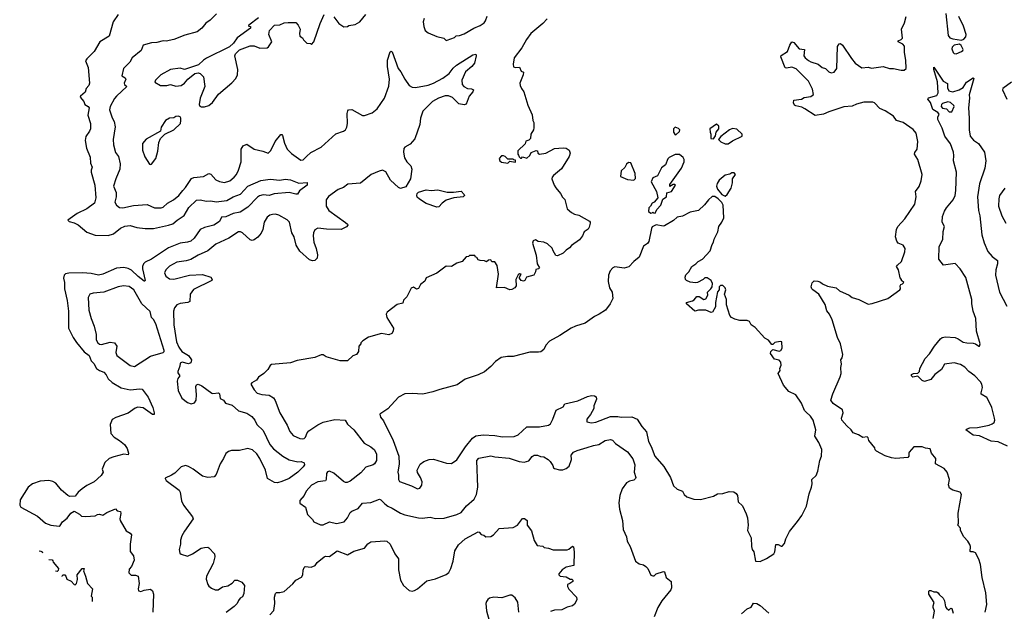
# Model space of a CAD drawing. Extents: x 1966327 to 2147849, y 395140 to 552178.
# Tile 82 of 256: x 1972342 to 1981629, y 474502 to 480086. Entities that reach past the tile are written whole.
import ezdxf

# ---------------------------------------------------------------- set-up
doc = ezdxf.new("R2010")
doc.units = 0

msp = doc.modelspace()

# ---------------------------------------------------------------- linework, layer by layer
at = {"layer": '0CON20XD'}
for points in [[(1973270.5, 480135), (1973224.4, 480065), (1973185, 479930), (1973098, 479875), (1973044, 479785), (1972974.4, 479715), (1972963.9, 479696.1), (1972987.7, 479635), (1972998.9, 479485), (1972993.1, 479465), (1972967.8, 479435), (1972958.1, 479401.9), (1972914, 479365), (1972912, 479355), (1972946.7, 479315), (1972956.2, 479285), (1972987.8, 479267.8), (1972996.9, 479255), (1972984, 479185), (1973009.4, 479105), (1973008.6, 479055), (1973001.9, 479035), (1972965, 478983.3), (1972958.1, 478945), (1972971.7, 478871.7), (1973007.8, 478787.8), (1973011.3, 478731.3), (1973025.6, 478695), (1973015.6, 478665), (1973017.1, 478645), (1973050.6, 478525), (1973058.5, 478405), (1973046.9, 478355), (1972975, 478300), (1972884.1, 478255.9), (1972797.5, 478195), (1972810, 478180), (1972855, 478168.1), (1972895, 478149.4), (1972975, 478080), (1973055, 478052.9), (1973175, 478047.3), (1973227.5, 478065), (1973292.6, 478117.4), (1973335, 478137.3), (1973385, 478143.3), (1973445.6, 478125.6), (1973525, 478115.5), (1973604.5, 478115.5), (1973744.6, 478145.4), (1973785, 478160), (1973828, 478192), (1973891.7, 478238.3), (1973936.6, 478313.4), (1974009.1, 478380.9), (1974045, 478385.6), (1974105, 478372.5), (1974145, 478374.5), (1974195, 478365.6), (1974295, 478379.6), (1974355, 478414.6), (1974425, 478439.6), (1974495, 478513.6), (1974615, 478566.9), (1974705, 478580), (1974795, 478571.5), (1974845, 478582), (1974896.7, 478575), (1974975, 478542), (1975055, 478550), (1975052.5, 478525), (1974980.7, 478469.3), (1974961.7, 478438.3), (1974945, 478437.5), (1974885, 478456), (1974742, 478442), (1974695, 478426.7), (1974637.9, 478432.1), (1974605, 478424.2), (1974585, 478410.8), (1974495, 478317.5), (1974422.4, 478267.6), (1974355, 478256.4), (1974285, 478224.5), (1974245, 478222.9), (1974225, 478180), (1974173.8, 478145), (1974085.5, 478124.5), (1974045.5, 478104.5), (1973986.9, 478025), (1973955, 477996.4), (1973925, 477985.4), (1973855, 477977.3), (1973745, 477931.6), (1973585, 477825.6), (1973525, 477796.9), (1973509.4, 477780.6), (1973499.5, 477755), (1973499.5, 477735), (1973526, 477625), (1973522.5, 477617.5), (1973515, 477616.7), (1973460.6, 477660.6), (1973395, 477721.2), (1973365, 477737.7), (1973323.3, 477746.7), (1973255, 477739.6), (1973125, 477683.8), (1973085.3, 477674.7), (1973015, 477690.8), (1972935, 477695.4), (1972805, 477694.4), (1972775, 477687.5), (1972762.5, 477675), (1972754.3, 477645), (1972765.5, 477605), (1972764.5, 477545), (1972789.5, 477435), (1972803.5, 477335), (1972801.5, 477175), (1972845.3, 477085.3), (1972878.1, 477038.1), (1972949.4, 476949.4), (1972998.1, 476915), (1973015.5, 476865.5), (1973039.8, 476839.8), (1973066.7, 476795), (1973095, 476775.5), (1973135, 476760), (1973158, 476735), (1973176.3, 476696.3), (1973215, 476660.6), (1973300.2, 476610.2), (1973385, 476591.5), (1973475, 476602.9), (1973497.8, 476597.8), (1973552.7, 476522.7), (1973598.2, 476425), (1973611.2, 476375), (1973610, 476360), (1973595, 476360), (1973505, 476422.7), (1973455, 476429.1), (1973429.8, 476420.2), (1973365, 476373.3), (1973247.2, 476332.8), (1973215, 476312.5), (1973196.5, 476265), (1973200.9, 476180.9), (1973234.5, 476144.5), (1973283.8, 476115), (1973331.2, 476075), (1973357.1, 476037.1), (1973369.2, 475995), (1973365, 475977.5), (1973325, 475986.2), (1973231.2, 475961.2), (1973185, 475942.9), (1973144, 475905), (1973121.2, 475845), (1973130, 475815), (1973110, 475785), (1973043.3, 475725), (1972975, 475688.8), (1972932.1, 475657.9), (1972893.3, 475625), (1972865, 475587.5), (1972815, 475586.7), (1972795, 475593.8), (1972735, 475644), (1972681.9, 475711.9), (1972656, 475726), (1972615.9, 475735.9), (1972535, 475730.8), (1972462, 475705), (1972423.3, 475675), (1972345.6, 475555), (1972341.9, 475505), (1972354, 475485), (1972508.8, 475398.8), (1972585.4, 475335.4), (1972635.5, 475315.5), (1972715, 475305.6), (1972725, 475310.6), (1972744.1, 475345.9), (1972788.8, 475381.2), (1972825, 475428.8), (1972855, 475447.5), (1972905, 475420), (1972925, 475400), (1972965, 475398), (1973055, 475403.3), (1973075, 475416.2), (1973095, 475420), (1973125, 475410), (1973164.4, 475435.6), (1973245, 475470), (1973261.7, 475451.7), (1973292.5, 475445), (1973296, 475426), (1973286.7, 475375), (1973289.3, 475359.3), (1973345, 475262.5), (1973385, 475240), (1973395.7, 475225), (1973382.5, 475135), (1973383.6, 475066.4), (1973416.2, 475025), (1973421.2, 474985), (1973395.7, 474924.3), (1973375, 474900), (1973372.5, 474865), (1973393, 474843), (1973435, 474844), (1973460, 474835), (1973468, 474765), (1973460, 474715), (1973464, 474694), (1973485, 474688.8), (1973515, 474700.8), (1973575, 474712.5), (1973596.1, 474696.1), (1973604.1, 474664.1), (1973599.2, 474495)], [(1974198.3, 480141.7), (1974137.8, 480082.2), (1974096.2, 480053.8), (1974059.1, 480005), (1974015, 479971.9), (1973899.4, 479940.6), (1973795, 479900), (1973725, 479884), (1973694.2, 479885.8), (1973635, 479870), (1973585, 479866.7), (1973507.5, 479845), (1973487.5, 479795), (1973404.2, 479725), (1973379.2, 479685), (1973320.8, 479625), (1973306, 479555), (1973336.9, 479536.9), (1973344.3, 479525), (1973328, 479485), (1973330, 479475), (1973352, 479455), (1973254.5, 479365), (1973237.5, 479342.5), (1973193.8, 479265), (1973188.1, 479235), (1973215, 479160), (1973234.2, 479125), (1973242.9, 479075), (1973224.4, 478955), (1973226.4, 478905), (1973245, 478831.2), (1973273.2, 478793.2), (1973289.2, 478725), (1973285.8, 478675), (1973247.5, 478585), (1973228.1, 478515), (1973250.6, 478455), (1973252.9, 478415), (1973240, 478365), (1973254.2, 478334.2), (1973284.2, 478314.2), (1973315, 478308.6), (1973415, 478333.1), (1973545, 478340.6), (1973615, 478308.6), (1973675, 478309.4), (1973695, 478315.8), (1973735, 478353.1), (1973793.1, 478385), (1973844.3, 478425), (1973881.1, 478475), (1973905, 478500.8), (1973963.1, 478586.9), (1973985, 478595.6), (1974075, 478605.6), (1974125, 478634.3), (1974145, 478628.6), (1974192.5, 478575), (1974225, 478558.1), (1974275, 478550.6), (1974325, 478565.6), (1974365, 478598.6), (1974385.5, 478625), (1974404.6, 478665), (1974430, 478745), (1974430.8, 478865), (1974451.2, 478895), (1974485, 478910), (1974553.3, 478865), (1974635, 478845.7), (1974685, 478826.2), (1974709.7, 478850.3), (1974752.5, 478935), (1974805, 479003.3), (1974815, 479002.5), (1974821.7, 478991.7), (1974840.7, 478920.7), (1974864.3, 478865), (1974905, 478822.5), (1974995, 478759.2), (1975015, 478762.9), (1975046.9, 478795), (1975088, 478832), (1975185, 478882.2), (1975325, 479007.1), (1975395, 479032.5), (1975414.4, 479045.6), (1975428.3, 479071.7), (1975435.4, 479104.6), (1975430.9, 479199.1), (1975435.7, 479224.3), (1975444.2, 479235.8), (1975475, 479237.1), (1975575, 479182.5), (1975595, 479180.8), (1975665, 479207.1), (1975714, 479245), (1975784, 479345), (1975823.3, 479456.7), (1975830, 479525), (1975811.1, 479645), (1975811.4, 479705), (1975835, 479783.3), (1975845, 479790), (1975855, 479782.5), (1975912.5, 479625), (1975935.8, 479595), (1975974.6, 479524.6), (1976015, 479463.3), (1976045, 479448), (1976075, 479446.9), (1976195, 479466.2), (1976245, 479486.2), (1976334.3, 479535), (1976391.9, 479578.1), (1976431.3, 479628.7), (1976461.9, 479655), (1976615, 479754.2), (1976645, 479760), (1976648, 479745), (1976630.8, 479675), (1976607.5, 479645), (1976546.4, 479593.6), (1976511.1, 479515), (1976515.7, 479475), (1976532, 479455), (1976565, 479437.5), (1976605, 479432), (1976623.3, 479423.3), (1976617.5, 479405), (1976580.8, 479365), (1976551.7, 479288.3), (1976535, 479282), (1976485, 479290), (1976425, 479350), (1976385, 479367.5), (1976355, 479368.5), (1976293.8, 479345), (1976235, 479314.3), (1976145, 479222), (1976123.8, 479156.2), (1976117.4, 479095), (1976067.6, 478962.4), (1976025, 478911.9), (1975975, 478882.5), (1975965, 478870), (1975962.1, 478835), (1975973.1, 478783.1), (1975992.9, 478745), (1976030, 478705), (1976040, 478675), (1976028.1, 478585), (1975985, 478509.4), (1975935, 478491.8), (1975915, 478500.4), (1975839.8, 478569.8), (1975795, 478650.5), (1975765, 478664.6), (1975732.5, 478657.5), (1975656.6, 478623.4), (1975555, 478543.1), (1975437.4, 478532.6), (1975395, 478502.9), (1975345, 478481.5), (1975255, 478415.7), (1975234, 478384), (1975232.2, 478325), (1975257.1, 478285), (1975415, 478172), (1975434, 478155), (1975436, 478145), (1975425, 478130), (1975375, 478105.8), (1975235, 478107.9), (1975155, 478116.7), (1975126.5, 478103.5), (1975112.5, 478075), (1975108.5, 478045), (1975117.3, 477985), (1975138.1, 477925), (1975150, 477865), (1975146.7, 477835), (1975125, 477813.3), (1975105, 477808.8), (1975075, 477818.9), (1974985, 477900), (1974948.5, 477958.5), (1974930, 478035), (1974907.6, 478075), (1974886.7, 478175), (1974865, 478198.1), (1974785, 478242.2), (1974755, 478250.5), (1974725, 478247.8), (1974700.2, 478239.8), (1974675, 478221.4), (1974646.3, 478173.7), (1974634.4, 478105), (1974619.4, 478070.6), (1974586.9, 478033.1), (1974555, 478008.1), (1974535, 478002.2), (1974515, 478007.8), (1974445, 478073.3), (1974425, 478083.3), (1974405, 478081.9), (1974315, 478023.3), (1974191.9, 477968.1), (1974115, 477903.5), (1974025, 477863.1), (1973957.2, 477822.8), (1973910.9, 477809.1), (1973825, 477797.8), (1973755, 477760), (1973721.4, 477725), (1973708.6, 477695), (1973720.8, 477665), (1973755, 477639.4), (1973795, 477638.1), (1973945, 477674.4), (1974065, 477680), (1974143.8, 477655), (1974156, 477635), (1974153.8, 477625), (1973982.1, 477537.9), (1973948.5, 477495), (1973946.2, 477425), (1973927.5, 477415), (1973856.9, 477406.9), (1973825.4, 477394.6), (1973801.9, 477365), (1973792.2, 477335), (1973795.6, 477205), (1973820.6, 477045), (1973843.6, 476993.6), (1973870, 476955), (1973933.3, 476915), (1973963.3, 476875), (1973955, 476847.5), (1973935, 476836.7), (1973875, 476854), (1973854, 476845), (1973852, 476815), (1973834.2, 476765), (1973835, 476753.3), (1973853.3, 476725), (1973835, 476700), (1973828, 476675), (1973838, 476585), (1973870, 476515), (1973923.6, 476473.6), (1973960.3, 476459.7), (1973990.3, 476469.7), (1974006, 476495), (1974010.8, 476545), (1974003.8, 476625), (1974010, 476640), (1974025, 476646.2), (1974060.7, 476630.7), (1974155, 476560), (1974165, 476556.7), (1974217.5, 476565), (1974226.7, 476555), (1974231.7, 476511.7), (1974263.9, 476493.9), (1974282.5, 476465), (1974345, 476449.2), (1974404.3, 476394.3), (1974485, 476370.8), (1974531.3, 476341.3), (1974560.8, 476305), (1974580, 476265), (1974637.6, 476207.6), (1974701.1, 476075), (1974735, 476036.9), (1974825, 475965.8), (1974885, 475931.2), (1974965, 475913.8), (1974997.5, 475917.5), (1975023.6, 475903.6), (1975027.5, 475885), (1975016.7, 475865), (1974965, 475816.2), (1974884.4, 475755.6), (1974813.9, 475726.1), (1974775, 475714.4), (1974745, 475718), (1974680, 475755), (1974660.8, 475835), (1974608.1, 475945), (1974578.1, 475988.1), (1974536.5, 476026.5), (1974495, 476038.8), (1974415, 476020.6), (1974341.3, 476018.7), (1974310.9, 476009.1), (1974285, 475990), (1974265.7, 475944.3), (1974234.2, 475895), (1974195, 475792.5), (1974175, 475771.2), (1974115, 475764.2), (1974065, 475776.2), (1973978, 475845), (1973935, 475868.9), (1973905, 475876.7), (1973864.5, 475865.5), (1973804.5, 475805.5), (1973775, 475785.8), (1973715, 475760), (1973712.5, 475755), (1973725, 475737.5), (1973845.8, 475645.8), (1973856, 475625), (1973869.2, 475545), (1973888, 475505), (1973973.3, 475395), (1973977.5, 475375), (1973895, 475260), (1973872.5, 475215), (1973858, 475175), (1973858.6, 475135), (1973846.1, 475086.1), (1973851.7, 475051.7), (1973865, 475040), (1973925, 475022.2), (1973972.5, 475045), (1974052.4, 475097.6), (1974085.7, 475105.7), (1974115, 475106.2), (1974125, 475100), (1974178.8, 475045), (1974183.8, 475015), (1974165.9, 474954.1), (1974103.8, 474835), (1974102, 474805), (1974116.2, 474755), (1974125, 474740), (1974150.5, 474720.5), (1974185, 474706.2), (1974215, 474703.8), (1974255, 474733.3), (1974306.1, 474743.9), (1974345, 474767.5), (1974370, 474795), (1974395, 474796.7), (1974438.3, 474778.3), (1974462.5, 474745), (1974455, 474670), (1974445, 474637.5), (1974422.5, 474625), (1974405, 474603.3), (1974392.5, 474575), (1974365, 474546), (1974289.5, 474490.5)], [(1974595, 480103.8), (1974502.5, 480035), (1974500, 480025), (1974520, 480020), (1974517.5, 480005), (1974393.3, 479915), (1974358.8, 479865), (1974320.8, 479829.2), (1974105, 479722.9), (1974076, 479705), (1974029.7, 479660.3), (1973895, 479616.5), (1973855, 479627.5), (1973763.8, 479615), (1973671.9, 479565), (1973622.5, 479515), (1973616.2, 479495), (1973670, 479465), (1973730, 479465), (1973765, 479473.8), (1973815, 479459.2), (1973864, 479466), (1973895, 479486.7), (1973927.3, 479522.7), (1973995, 479577.5), (1974025, 479583.3), (1974045, 479576.7), (1974076.2, 479545), (1974088, 479455), (1974043.8, 479345), (1974033.6, 479283.6), (1974040.7, 479270.7), (1974055, 479263.3), (1974085, 479263.8), (1974125, 479276.2), (1974160, 479305), (1974217.3, 479382.7), (1974341.7, 479488.3), (1974380.7, 479529.3), (1974397.5, 479565), (1974400, 479615), (1974370, 479745), (1974377, 479763), (1974415, 479802.5), (1974515, 479837.5), (1974555, 479840), (1974607, 479817), (1974675, 479820), (1974689.3, 479830.7), (1974720, 479875), (1974692.5, 479945), (1974697.5, 479985), (1974745, 480032.5), (1974795, 480036.7), (1974835, 480056.7), (1974875, 480060), (1974945, 480057.5), (1974967.5, 480035), (1974987.5, 479995), (1974980, 479955), (1974985, 479930), (1975010, 479915), (1975020, 479895), (1975050, 479865), (1975085, 479860), (1975095, 479852.5), (1975117.5, 479875), (1975175, 480050), (1975213.9, 480136.1)], [(1977316.7, 480095), (1977275, 480048.1), (1977164.3, 479955), (1977121.4, 479898.6), (1977078.7, 479821.3), (1977006.2, 479725), (1976998, 479665), (1977000.8, 479640.8), (1977015, 479634), (1977056, 479636), (1977070.7, 479600.7), (1977095, 479590), (1977090.8, 479565), (1977059.2, 479485), (1977061.2, 479465), (1977076.2, 479436.2), (1977096.7, 479405), (1977135, 479280), (1977176.4, 479186.4), (1977183.6, 479133.6), (1977192.5, 479115), (1977192.5, 479065), (1977187.5, 479045), (1977162.5, 479005), (1977160, 478965), (1977145, 478950), (1977115, 478940), (1977110, 478915), (1977041.7, 478848.3), (1977040, 478815), (1977048.3, 478808.3), (1977051.7, 478791.7), (1977065, 478780), (1977075, 478780), (1977085, 478790), (1977125, 478780), (1977152.5, 478805), (1977167, 478833), (1977215, 478852.5), (1977227, 478847), (1977230, 478825), (1977245, 478817.5), (1977305, 478826.7), (1977385, 478868.8), (1977467.7, 478877.7), (1977495, 478873.8), (1977523.3, 478855), (1977534, 478825), (1977526, 478795), (1977452.3, 478677.7), (1977377.5, 478615), (1977365, 478600), (1977362.5, 478585), (1977384.1, 478524.1), (1977399.3, 478499.3), (1977442.5, 478445), (1977460.7, 478410.7), (1977485, 478390), (1977505, 478300), (1977547.5, 478265), (1977575, 478250), (1977615, 478240), (1977715, 478183.8), (1977723.8, 478175), (1977723.8, 478165), (1977713.6, 478126.4), (1977705, 478107.5), (1977667.5, 478082.5), (1977651.2, 478045), (1977622.1, 478007.9), (1977546.7, 477955), (1977528.6, 477931.4), (1977495, 477910), (1977467.1, 477882.9), (1977415, 477856.7), (1977400, 477860), (1977372.5, 477905), (1977365, 477930), (1977320.7, 477970.7), (1977285, 477986.7), (1977233, 477993), (1977206.4, 478006.4), (1977185, 478000), (1977180, 477975), (1977214, 477864), (1977222.5, 477782.5), (1977243.8, 477745), (1977235, 477733.8), (1977210.7, 477729.3), (1977208, 477705), (1977190, 477675), (1977123.8, 477656.2), (1977107.1, 477625), (1977095, 477617.8), (1977073.1, 477623.1), (1977056.9, 477645), (1977055.8, 477655), (1977072.5, 477685), (1977055, 477686), (1977045, 477678.8), (1977022.3, 477632.3), (1977023.8, 477575), (1977011.2, 477555), (1976985, 477538), (1976965, 477536.7), (1976915, 477559.2), (1976840, 477555), (1976858, 477685), (1976846.7, 477765), (1976825, 477800), (1976795, 477800), (1976785, 477820), (1976763, 477817), (1976745, 477800), (1976725, 477810), (1976685, 477812.5), (1976665, 477820), (1976655, 477840), (1976640, 477845), (1976635, 477860), (1976585, 477860), (1976575, 477850), (1976551.7, 477848.3), (1976517, 477803), (1976465, 477787.5), (1976415, 477757.5), (1976365, 477760), (1976275, 477693.3), (1976175, 477650), (1976163, 477617), (1976122.5, 477585), (1976105, 477550), (1976085, 477543.3), (1976055, 477560), (1976035, 477553.3), (1975995, 477470), (1975963, 477437), (1975955, 477410), (1975903.9, 477396.1), (1975807.5, 477325), (1975800, 477305), (1975806.4, 477276.4), (1975868.8, 477175), (1975866.2, 477145), (1975853.3, 477125), (1975825, 477112.5), (1975755, 477123.3), (1975631.7, 477088.3), (1975580, 477055), (1975560, 477035), (1975560, 477025), (1975540, 477005), (1975537, 476953), (1975517.5, 476925), (1975485, 476912.5), (1975435, 476867.5), (1975365, 476866.7), (1975233.3, 476905), (1975205, 476923.3), (1975186.4, 476923.6), (1975125, 476896.2), (1974959.7, 476870.3), (1974895, 476848.6), (1974718.3, 476831.7), (1974705, 476822.5), (1974683.8, 476785), (1974645, 476746.7), (1974595, 476712.5), (1974575, 476683.8), (1974530.5, 476659.5), (1974523.3, 476645), (1974552, 476592), (1974581.9, 476561.9), (1974625, 476547.3), (1974695, 476542.2), (1974735.4, 476515.4), (1974751.1, 476491.1), (1974794.4, 476375), (1974865, 476258), (1974888.9, 476198.9), (1974922.2, 476162.2), (1974985, 476133.8), (1975005, 476129.2), (1975025, 476132.9), (1975038.5, 476145), (1975054.6, 476185), (1975070, 476205), (1975155, 476263.5)], [(1975303.9, 480113.9), (1975350.7, 480050.7), (1975398.3, 480018.3), (1975435, 480020), (1975445, 480030), (1975505, 480040), (1975550, 480065), (1975607.5, 480135)], [(1976155.7, 480095.7), (1976147.5, 480065), (1976155, 480020), (1976167.5, 479985), (1976195, 479960), (1976275, 479927.5), (1976341.7, 479911.7), (1976365, 479890), (1976375, 479892.5), (1976441.7, 479918.3), (1976458.3, 479931.7), (1976490, 479935), (1976535, 479952.5), (1976625.5, 480004.5), (1976685, 480029.2), (1976723, 480057), (1976736, 480075), (1976750.3, 480119.7)], [(1981450, 474495), (1981463.8, 474565), (1981455.8, 474675.8), (1981419.7, 474819.7), (1981404.4, 474944.4), (1981390, 474995), (1981358.8, 475055), (1981334, 475064), (1981315, 475062), (1981308, 475068), (1981310, 475115), (1981305, 475132.5), (1981286.2, 475165), (1981246.4, 475206.4), (1981216.7, 475265), (1981215.8, 475285.8), (1981191.2, 475315), (1981195.8, 475335), (1981192.7, 475427.3), (1981226.2, 475605), (1981212.5, 475625), (1981144.2, 475645), (1981112, 475665), (1981102, 475695), (1981111.4, 475745), (1981091.1, 475815), (1981060.6, 475850.6), (1980981.2, 475895), (1980982, 475945), (1980941.2, 475995), (1980930, 476035), (1980885, 476041.2), (1980855, 476053.3), (1980777, 476053), (1980733.3, 476005), (1980727.5, 475995), (1980730, 475965), (1980717.7, 475952.3), (1980605, 475945.7), (1980565, 475951.4), (1980505, 475970.8), (1980422.5, 476015), (1980412.5, 476025), (1980407.5, 476045), (1980352.5, 476115), (1980345, 476140), (1980335, 476150), (1980295, 476141.2), (1980255, 476168), (1980205, 476186.7), (1980186, 476215), (1980142.4, 476252.4), (1980096, 476305), (1980094, 476325), (1980110, 476375), (1980104, 476405), (1980014.6, 476464.6), (1979994, 476495), (1980012.5, 476555), (1980082.5, 476715), (1980090, 476745), (1980086.4, 476803.6), (1980092.5, 476835), (1980087.5, 476875), (1980100, 476895), (1980107.5, 476925), (1980083.8, 477025), (1980055.9, 477085.9), (1980004.1, 477254.1), (1979980, 477305), (1979956.4, 477336.4), (1979939.1, 477399.1), (1979880, 477495), (1979823.3, 477535), (1979813.3, 477545), (1979808.8, 477565), (1979818.3, 477601.7), (1979835, 477620), (1979869.3, 477619.3), (1979895, 477610), (1979915, 477593.8), (1979961.7, 477571.7), (1980042.5, 477555), (1980075, 477527.1), (1980165, 477485.6), (1980195, 477464.3), (1980255.9, 477445.9), (1980345, 477401.2), (1980383.9, 477406.1), (1980530, 477455), (1980642.5, 477535), (1980650, 477545), (1980647.5, 477575), (1980653, 477587), (1980668.3, 477591.7), (1980680, 477605), (1980660, 477625), (1980660, 477635), (1980648.3, 477648.3), (1980630, 477725), (1980612.5, 477755), (1980620.5, 477769.5), (1980660, 477805), (1980690, 477895), (1980693.3, 477925), (1980675, 477956.7), (1980627.7, 477977.7), (1980614, 477995), (1980604.4, 478035), (1980611.4, 478105), (1980625, 478134), (1980690.8, 478205), (1980783.8, 478345), (1980798.8, 478415), (1980790, 478465), (1980827.3, 478512.7), (1980846, 478565), (1980855.9, 478625.9), (1980813.8, 478765), (1980781.2, 478815), (1980785, 478832.5), (1980808.8, 478865), (1980814.2, 478935), (1980797.1, 479015), (1980769.3, 479049.3), (1980674.2, 479114.2), (1980613.3, 479135), (1980582.5, 479175), (1980505, 479226.2), (1980455, 479248), (1980405, 479300), (1980387.9, 479307.9), (1980305, 479306.9), (1980235, 479288.6), (1980195, 479270), (1980115, 479264), (1979975, 479215.8), (1979925, 479192.5), (1979845, 479181.2), (1979747.5, 479245), (1979718.8, 479258.8), (1979661.2, 479271.2), (1979649.5, 479279.5), (1979641.2, 479301.2), (1979645, 479326.7), (1979715.6, 479334.4), (1979741.7, 479351.7), (1979805, 479361.4), (1979829.5, 479380.5), (1979821.1, 479431.1), (1979783.1, 479505), (1979665, 479620.8), (1979625, 479637.1), (1979575, 479628), (1979562.5, 479632.5), (1979522.5, 479735), (1979523.6, 479746.4), (1979585.6, 479784.4), (1979606.2, 479845), (1979625, 479877.5), (1979645, 479870), (1979695, 479810), (1979743.3, 479803.3), (1979737.8, 479745), (1979751.4, 479725), (1979781.2, 479701.2), (1979805, 479686.4), (1979874.5, 479664.5), (1979912.5, 479635), (1979944.1, 479624.1), (1979972.5, 479595), (1979995, 479583.3), (1980025, 479588.8), (1980050, 479625), (1980055.9, 479834.1), (1980071.2, 479858.8), (1980085, 479861.2), (1980104, 479845), (1980188.9, 479718.9), (1980222, 479675), (1980285, 479631.4), (1980345, 479637.1), (1980375, 479629.2), (1980485, 479644), (1980545, 479623.8), (1980585, 479624), (1980655, 479608.1), (1980685, 479610.6), (1980704.2, 479625), (1980700, 479705), (1980686.2, 479775), (1980688.2, 479835), (1980673.2, 479853.2), (1980626.7, 479875), (1980626.7, 479885), (1980655, 479897.5), (1980667.8, 479912.2), (1980660.6, 479995), (1980687.3, 480055), (1980705, 480116.7)], [(1981076.2, 480145), (1981099.6, 479935), (1981115, 479914.6), (1981145, 479903.8), (1981225, 479892.5), (1981247.9, 479902.1), (1981267, 479923), (1981270, 479945), (1981242.9, 480025), (1981199.1, 480115)], [(1981175, 479762.2), (1981225.9, 479784.1), (1981237.5, 479795), (1981240, 479805), (1981221.9, 479841.9), (1981205.8, 479855.8), (1981155, 479845.8), (1981136.2, 479825), (1981135, 479810), (1981146.2, 479775), (1981156.7, 479765), (1981175, 479762.2)], [(1981659.3, 476059.3), (1981570.8, 476100.8), (1981505, 476109.3), (1981395, 476157.8), (1981335.7, 476165.7), (1981267.5, 476215), (1981277.5, 476225), (1981305, 476232.9), (1981375, 476238.2), (1981485, 476258), (1981515, 476270), (1981532.3, 476285), (1981540, 476305), (1981537.9, 476325), (1981511.5, 476425), (1981484.5, 476485), (1981465, 476518.9), (1981410.9, 476550.9), (1981409.4, 476565), (1981422.9, 476615), (1981417.5, 476645), (1981405, 476669.4), (1981350.8, 476725), (1981295, 476764.7), (1981257.2, 476807.2), (1981215, 476831.8), (1981155, 476847.5), (1981066.4, 476833.6), (1981036, 476785), (1980972.6, 476737.4), (1980935, 476690), (1980875, 476670), (1980855, 476680), (1980815, 476720), (1980765, 476712.5), (1980752.5, 476725), (1980755, 476737.5), (1980773.6, 476746.4), (1980815, 476750), (1980830, 476765), (1980832.5, 476795), (1980882.7, 476887.3), (1980925, 476933.3), (1980971.2, 477005), (1981025.9, 477074.1), (1981044.1, 477085.9), (1981075, 477092), (1981165.6, 477085.6), (1981194.3, 477074.3), (1981241.3, 477041.3), (1981275, 477034.5), (1981335, 477033.8), (1981357.7, 477027.7), (1981390, 477005), (1981396.7, 477003.3), (1981401.2, 477025), (1981367.5, 477145), (1981359.5, 477265), (1981336.1, 477335), (1981323.4, 477405), (1981322.7, 477445), (1981265, 477651.4), (1981212.9, 477735), (1981165.5, 477785.5), (1981055, 477770), (1981011.2, 477825), (1981014.4, 477944.4), (1981049.3, 478010.7), (1981052.7, 478087.3), (1981066, 478135), (1981043.5, 478175), (1981045, 478226.7), (1981065, 478278), (1981085, 478310), (1981148.2, 478385), (1981164.5, 478425), (1981172.9, 478475), (1981178.8, 478645), (1981149.1, 478755), (1981153.6, 478805), (1981149.1, 478835), (1981122.2, 478915), (1981066.9, 478985), (1981041.5, 479061.5), (1981003.1, 479145), (1981001.9, 479165), (1981014, 479195), (1981000.6, 479210.6), (1980955, 479239.2), (1980934.2, 479305), (1980909.2, 479335), (1980915, 479346.7), (1980991.2, 479368.8), (1981006.3, 479393.7), (1980997.5, 479497.5), (1980964.2, 479615), (1980965, 479636.7), (1981053.3, 479505), (1981093.6, 479483.6), (1981093.3, 479443.3), (1981106, 479415), (1981145, 479404.2), (1981202.5, 479425), (1981242, 479445), (1981273.3, 479495), (1981335, 479537.5), (1981341.7, 479531.7), (1981297.8, 479375), (1981302.1, 479345), (1981292, 479255), (1981298.2, 479155), (1981296.2, 479045), (1981305.6, 478985.6), (1981340, 478950), (1981386.6, 478916.6), (1981442, 478835), (1981455.8, 478755), (1981444, 478685), (1981395.9, 478535.9), (1981376.8, 478413.2), (1981386.5, 478285), (1981398.9, 478235), (1981418.1, 478055), (1981439.1, 477979.1), (1981475, 477898.8), (1981515, 477851.2), (1981564, 477814), (1981565, 477780), (1981550, 477725), (1981545.6, 477675), (1981584.4, 477515), (1981652.1, 477382.1)], [(1981695.5, 479494.5), (1981616.7, 479435), (1981612.5, 479425), (1981654.3, 479334.3)], [(1981135, 479214.4), (1981155.7, 479265), (1981154, 479275), (1981122.5, 479305), (1981095, 479311.1), (1981047.5, 479295), (1981036.7, 479285), (1981034.4, 479265), (1981045, 479249.2), (1981085, 479244.3), (1981109.2, 479215), (1981135, 479214.4)], [(1973575, 478717.5), (1973585, 478722.5), (1973626, 478775), (1973643.8, 478845), (1973653.6, 478926.4), (1973670, 478965), (1973710, 479005), (1973796.7, 479045), (1973857.5, 479105), (1973863.3, 479135), (1973862.5, 479155), (1973855, 479167.5), (1973836.2, 479176.2), (1973815, 479173.3), (1973795, 479160), (1973755, 479156.2), (1973716, 479134), (1973675, 479070), (1973670, 479035), (1973535, 478958), (1973501.7, 478918.3), (1973498.9, 478855), (1973520.9, 478790.9), (1973565, 478722.5), (1973575, 478717.5)], [(1978525, 479000), (1978535, 479002.5), (1978565, 479030), (1978570, 479045), (1978555, 479060), (1978525, 479070), (1978510, 479055), (1978510, 479025), (1978525, 479000)], [(1978885, 478960), (1978905, 478990), (1978912.5, 479025), (1978936.2, 479055), (1978935, 479080), (1978915, 479100), (1978852.5, 479055), (1978853.6, 479023.6), (1978862.5, 479005), (1978860, 478965), (1978885, 478960)], [(1979025, 478914.2), (1979065, 478941.2), (1979157.5, 478985), (1979157.5, 479005), (1979105, 479052), (1979065, 479057.1), (1979036.2, 479045), (1978956.1, 478983.9), (1978932.5, 478955), (1978954.3, 478934.3), (1978997.5, 478915), (1979025, 478914.2)], [(1976945, 478730), (1976965, 478750), (1977015, 478740), (1977020, 478745), (1977018.3, 478758.3), (1977001.7, 478761.7), (1976995, 478770), (1976945, 478770), (1976920, 478795), (1976905, 478800), (1976885, 478800), (1976863, 478777), (1976870, 478755), (1976885, 478740), (1976945, 478730)], [(1978335, 478260), (1978352.5, 478295), (1978388, 478335), (1978408.8, 478391.2), (1978442.5, 478415), (1978445, 478450), (1978488.8, 478465), (1978526.2, 478525), (1978521.7, 478531.7), (1978505, 478530), (1978475, 478510), (1978475, 478530), (1978583.1, 478685), (1978610, 478745), (1978608.8, 478765), (1978598.8, 478785), (1978565, 478813.8), (1978525, 478813.8), (1978466.7, 478785), (1978455, 478772.5), (1978433.8, 478715), (1978395, 478686.2), (1978357, 478613), (1978315, 478592.5), (1978297.5, 478555), (1978347.5, 478465), (1978360, 478405), (1978326.4, 478363.6), (1978307, 478353), (1978293, 478327), (1978275, 478310), (1978272.5, 478275), (1978295, 478260), (1978308.3, 478261.7), (1978315, 478270), (1978321.7, 478261.7), (1978335, 478260)], [(1978135, 478572.5), (1978151.7, 478588.3), (1978146.7, 478635), (1978107.5, 478735), (1978085, 478737.5), (1978067, 478723), (1978049.3, 478690.7), (1978015, 478660), (1978010, 478605), (1978075, 478577.5), (1978135, 478572.5)], [(1978995, 478421.2), (1979015.6, 478434.4), (1979054.2, 478495), (1979066, 478545), (1979066.7, 478585), (1979092.5, 478625), (1979081.7, 478641.7), (1979058.3, 478641.7), (1979041.7, 478628.3), (1978995, 478616.7), (1978940.5, 478569.5), (1978920.5, 478539.5), (1978916, 478515), (1978924.2, 478485), (1978964.3, 478434.3), (1978995, 478421.2)], [(1981635.6, 478495), (1981585, 478426.2), (1981576.5, 478395), (1981574.5, 478325), (1981604.6, 478234.6), (1981643.8, 478163.8)], [(1979325, 474973.5), (1979385, 475000.4), (1979454, 475046), (1979465.3, 475065), (1979475, 475131.2), (1979495, 475134.2), (1979525, 475116.7), (1979535, 475116.7), (1979555, 475141.2), (1979568, 475185), (1979603.4, 475256.6), (1979679.8, 475350.2), (1979718.1, 475405), (1979747.9, 475462.1), (1979762.5, 475495), (1979787.6, 475612.4), (1979811.5, 475675), (1979818.1, 475705), (1979812.7, 475747.3), (1979855.4, 475784.6), (1979870, 475825), (1979890, 475925), (1979904.3, 475965), (1979909.3, 476029.3), (1979879.2, 476095), (1979841.2, 476155), (1979850, 476215), (1979826.7, 476305), (1979800, 476345), (1979755.6, 476385), (1979745, 476395.8), (1979715, 476466), (1979661.4, 476545), (1979595.5, 476575.5), (1979545, 476637.5), (1979497.5, 476745), (1979516.1, 476773.9), (1979513, 476793), (1979523.8, 476825), (1979521.2, 476855), (1979505, 476873.3), (1979460.7, 476880.7), (1979423.8, 476935), (1979426.7, 476955), (1979445, 476972.5), (1979505, 476958.8), (1979522.5, 476965), (1979533.3, 476985), (1979530, 477045), (1979515, 477050), (1979465, 477037.5), (1979445, 477020), (1979435, 477020), (1979405, 477062.5), (1979370.5, 477080.5), (1979279.5, 477179.5), (1979242, 477205), (1979225, 477237.5), (1979205, 477245.6), (1979135, 477247.5), (1979088.7, 477258.7), (1979056.2, 477275), (1979038.8, 477295), (1979009.2, 477395), (1979008.6, 477445), (1978991.2, 477495), (1979002.5, 477535), (1978997.5, 477555), (1978975, 477577.5), (1978953, 477577), (1978940, 477565), (1978940, 477535), (1978923.3, 477516.7), (1978905.6, 477415), (1978905.6, 477375), (1978876.7, 477325), (1978865, 477321.2), (1978815, 477343.8), (1978745, 477343.8), (1978710, 477335), (1978630, 477405), (1978630, 477415), (1978688.3, 477431.7), (1978705, 477442.5), (1978728.3, 477471.7), (1978751.7, 477471.7), (1978794, 477444), (1978815, 477450), (1978832.5, 477485), (1978830, 477515), (1978862.5, 477545), (1978872.5, 477565), (1978876.7, 477595), (1978863, 477623), (1978825, 477650), (1978805, 477650), (1978790, 477635), (1978736.1, 477603.9), (1978715, 477602.5), (1978665, 477607.5), (1978633, 477623), (1978622.5, 477635), (1978620, 477655), (1978623.9, 477676.1), (1978652.5, 477705), (1978682.5, 477755), (1978720, 477780), (1978742.5, 477805), (1978783.9, 477826.1), (1978856.2, 477905), (1978872.5, 477965), (1978886.7, 477985), (1978892.5, 478015), (1978927.5, 478085), (1978936.7, 478135), (1978966, 478175), (1978983.8, 478215), (1978978.1, 478335), (1978965, 478359.2), (1978930, 478395), (1978898.3, 478418.3), (1978875, 478415.6), (1978838.1, 478385), (1978802.6, 478337.4), (1978745.9, 478284.1), (1978665, 478270), (1978595, 478232), (1978545, 478222), (1978508.7, 478191.3), (1978425, 478140.8), (1978412.3, 478137.7), (1978345, 478150), (1978308.3, 478131.7), (1978300, 478115), (1978275, 477992.5), (1978265, 477972.5), (1978225, 477947.5), (1978184, 477845), (1978136, 477805), (1978087.1, 477752.9), (1978045, 477740.8), (1977955, 477752.5), (1977936.7, 477745), (1977911.2, 477715), (1977896.2, 477675), (1977892, 477615), (1977906.2, 477555), (1977931.2, 477515), (1977936.2, 477455), (1977912, 477405), (1977868, 477345), (1977808.8, 477305), (1977764.5, 477285.5), (1977675, 477221.9), (1977585, 477194.3), (1977545, 477175.7), (1977436.2, 477103.8), (1977339.3, 477050.7), (1977304.6, 477015.4), (1977285, 476974), (1977258.2, 476951.8), (1977235, 476946.5), (1977155, 476948.5), (1976995, 476906.7), (1976942.6, 476907.4), (1976883.6, 476896.4), (1976828.7, 476861.3), (1976785, 476812), (1976726.4, 476763.6), (1976665, 476732.9), (1976545, 476694.3), (1976469.7, 476640.3), (1976305.8, 476595.8), (1976237.9, 476572.1), (1976145, 476550.8), (1976045, 476557.5), (1975975, 476554.2), (1975915.7, 476524.3), (1975815, 476413.8), (1975738.3, 476361.7), (1975743.8, 476335), (1975775, 476300), (1975863.9, 476113.9), (1975917.5, 475965), (1975922.5, 475895), (1975908.8, 475815), (1975915.6, 475785.6), (1975914.2, 475745), (1975925, 475726.2), (1976037, 475687), (1976095, 475658), (1976116.2, 475665), (1976135, 475693.3), (1976138.9, 475725), (1976122.9, 475765), (1976093.2, 475813.2), (1976090.8, 475835), (1976118.7, 475891.3), (1976153.5, 475916.5), (1976204.5, 475935.5), (1976245, 475936.9), (1976368.8, 475898.8), (1976415, 475896.2), (1976465, 475931.2), (1976546.4, 476055), (1976613.6, 476136.4), (1976645, 476158.1), (1976715, 476166.5), (1976825, 476160), (1976895, 476147.8), (1977005, 476152.2), (1977045, 476166.9), (1977125, 476241.9), (1977245, 476243.5), (1977330.9, 476259.1), (1977347.6, 476272.4), (1977369.2, 476315), (1977400.6, 476399.4), (1977467.3, 476432.7), (1977485, 476458.8), (1977605, 476487.1), (1977698.3, 476528.3), (1977735, 476538), (1977765, 476536.7), (1977780, 476525), (1977782.5, 476505), (1977757.3, 476442.7), (1977756.2, 476415), (1977725, 476360), (1977690, 476315), (1977690.5, 476290.5), (1977735, 476282), (1977775, 476285.8), (1977915, 476339.2), (1977985, 476340), (1978015, 476334.4), (1978115, 476337.7), (1978165, 476315.7), (1978211.5, 476245), (1978254.4, 476195), (1978273.5, 476105), (1978298.5, 476058.5), (1978333.5, 475965), (1978418.6, 475868.6), (1978480, 475765), (1978507.5, 475685), (1978542.5, 475655), (1978593.3, 475635), (1978610, 475605), (1978635, 475581.2), (1978699.5, 475559.5), (1978765, 475558.8), (1978885, 475590), (1978925, 475612), (1978975, 475613.3), (1979033.9, 475633.9), (1979078.3, 475628.3), (1979100, 475615), (1979113.3, 475595), (1979120, 475535), (1979158.9, 475498.9), (1979195, 475422.5), (1979205.5, 475385.5), (1979213.1, 475315), (1979208, 475265), (1979242.5, 475195), (1979244, 475115), (1979251.2, 475085), (1979266, 475065), (1979283.3, 474975), (1979325, 474973.5)], [(1976275, 478315.8), (1976175, 478351.8), (1976111.5, 478391.5), (1976092, 478412), (1976087.6, 478425), (1976090.5, 478445), (1976103.3, 478456.7), (1976175, 478479.4), (1976224.6, 478474.6), (1976285, 478480.6), (1976375, 478457.5), (1976435, 478457.1), (1976505, 478468), (1976533.3, 478435), (1976536.7, 478425), (1976525.7, 478414.3), (1976436.9, 478403.1), (1976365, 478381.1), (1976326, 478355), (1976295, 478320), (1976275, 478315.8)], [(1973425, 476811.4), (1973575, 476910), (1973693.9, 476946.1), (1973703.3, 476955), (1973703.8, 476965), (1973624.6, 477215), (1973604.7, 477254.7), (1973584.5, 477275), (1973573, 477333), (1973493.1, 477403.1), (1973419.4, 477535), (1973375, 477568.9), (1973320, 477575), (1973270, 477565), (1973135, 477513.6), (1973035.6, 477504.4), (1973002, 477495), (1972986.8, 477463.2), (1972995.4, 477345.4), (1973015.6, 477265), (1973044.4, 477194.4), (1973061.9, 477115), (1973064.5, 477065), (1973080, 477035), (1973095, 477023.6), (1973115, 477019.1), (1973195, 477042.9), (1973237.3, 477037.3), (1973257.1, 477005), (1973248.2, 476945), (1973256.9, 476915), (1973385, 476821.4), (1973425, 476811.4)], [(1975155, 476263.5), (1975205, 476286.4), (1975315, 476312.5), (1975411.2, 476305), (1975435, 476268.6), (1975495, 476215.7), (1975590.2, 476090.2), (1975655, 476054.3), (1975687.5, 476025), (1975708.1, 475985), (1975707.1, 475925), (1975690, 475895), (1975675, 475884.4), (1975608.3, 475861.7), (1975560.5, 475809.5), (1975458.6, 475731.4), (1975431.2, 475718.8), (1975415, 475717.7), (1975395, 475727.5), (1975305, 475806.8), (1975265, 475823.6), (1975245, 475819.5), (1975235.8, 475804.2), (1975233.6, 475746.4), (1975226.5, 475735), (1975155, 475723.8), (1975095, 475691.5), (1975045, 475637.1), (1975023.8, 475596.2), (1974985, 475546.7), (1974985, 475523.3), (1975038.8, 475485), (1975057.5, 475415), (1975105, 475367.5), (1975117, 475347), (1975179.5, 475319.5), (1975205, 475319.2), (1975265, 475346.9), (1975328.8, 475331.2), (1975402.9, 475347.1), (1975435, 475383.8), (1975459.2, 475435), (1975475, 475448.1), (1975535, 475471.1), (1975575, 475522.5), (1975655, 475530), (1975735, 475560.6), (1975749.2, 475555), (1975785, 475515.7), (1975815, 475494.3), (1975856.4, 475476.4), (1975935, 475428.6), (1975975, 475413.1), (1976103.3, 475383.3), (1976138.7, 475381.3), (1976215, 475390), (1976265, 475376.7), (1976345, 475381.4), (1976465, 475415.6), (1976505, 475434.3), (1976555, 475498.1), (1976629.5, 475560.5), (1976651.8, 475605), (1976663.5, 475675), (1976652.5, 475925), (1976672.1, 475947.9), (1976785, 475970.6), (1976825, 475959.4), (1976958, 475948), (1977052.5, 475915), (1977101.2, 475908.8), (1977145, 475923.8), (1977175, 475963.3), (1977194.1, 475975.9), (1977225, 475976.7), (1977255, 475963.3), (1977285, 475960), (1977326.7, 475935), (1977345, 475917.5), (1977369.5, 475879.5), (1977376.4, 475856.4), (1977385, 475850), (1977435, 475836.7), (1977463.6, 475836.4), (1977495, 475850), (1977525, 475872.5), (1977545.8, 475935), (1977544.2, 475975.8), (1977565, 476003.8), (1977599.7, 476020.3), (1977695, 476046.7), (1977755, 476067.8), (1977804.5, 476075.5), (1977865, 476114), (1977915, 476124), (1977935, 476117.5), (1977961.2, 476085), (1978075, 476008.1), (1978125, 475942), (1978144.4, 475885), (1978138, 475815), (1978154, 475765), (1978152, 475755), (1978135, 475738.8), (1978095, 475731.2), (1978065, 475716), (1978023.3, 475656.7), (1978003.1, 475595), (1977994.4, 475525), (1978000.6, 475465), (1978028.9, 475358.9), (1978035.6, 475275), (1978066.3, 475206.3), (1978072.2, 475165), (1978101.4, 475115), (1978150.6, 474975), (1978185, 474949.4), (1978225, 474939.4), (1978246.4, 474926.4), (1978266, 474905), (1978282.9, 474872.9), (1978295, 474843.3), (1978315, 474836.7), (1978325, 474837.5), (1978345, 474856.2), (1978415, 474878.8), (1978422.5, 474875), (1978440.9, 474820.9), (1978486.2, 474785), (1978488.9, 474725), (1978482.9, 474705), (1978399.4, 474600.6), (1978361.4, 474538.6), (1978325, 474448.8)], [(1974701.7, 474468.3), (1974739.1, 474510.9), (1974748.5, 474575), (1974746.5, 474635), (1974755, 474670), (1974765, 474678.8), (1974795, 474678.8), (1974835, 474690), (1974919.1, 474760.9), (1974946.2, 474795), (1975000, 474825), (1975011.8, 474845), (1975015, 474890), (1975024.5, 474915.5), (1975035, 474923.8), (1975090.8, 474919.2), (1975130, 474935), (1975148.3, 474961.7), (1975215, 475016.2), (1975225, 475021.2), (1975265, 475020), (1975335, 475073.3), (1975435, 475033.8), (1975495, 475071.2), (1975595, 475098.8), (1975625, 475138.8), (1975655, 475158.8), (1975785, 475168), (1975805, 475164), (1975835.6, 475135.6), (1975880, 475045), (1975915, 474997.5), (1975914.4, 474895), (1975933.5, 474795), (1975960.9, 474745), (1976015, 474699.2), (1976045, 474692.8), (1976065, 474697.7), (1976095, 474715.5), (1976181.2, 474788.8), (1976265, 474807.5), (1976365, 474848.5), (1976390.9, 474869.1), (1976407.1, 474907.1), (1976430, 474975), (1976445, 475073.8), (1976479.8, 475130.2), (1976542.4, 475187.6), (1976665, 475252.5), (1976675, 475250), (1976695, 475227.5), (1976720.7, 475220.7), (1976740, 475205), (1976785, 475206.7), (1976812.5, 475225), (1976865, 475283.8), (1976996.6, 475293.4), (1977038.8, 475315), (1977085, 475376.7), (1977105, 475377.5), (1977127.7, 475357.7), (1977127.5, 475315), (1977170.7, 475260.7), (1977195, 475170), (1977223.9, 475123.9), (1977275, 475117.5), (1977290, 475105), (1977329.3, 475099.3), (1977375, 475083.3), (1977506.1, 475083.9), (1977521.2, 475088.8), (1977555, 475117.5), (1977565, 475110), (1977571.2, 475065), (1977570, 474935), (1977495, 474920), (1977460, 474895), (1977426.7, 474855), (1977427.5, 474845), (1977440, 474835), (1977495, 474828.8), (1977535, 474806.7), (1977550, 474805), (1977560, 474795), (1977560, 474785), (1977530, 474765)], [(1972528.3, 475069.1), (1972535, 475072.5), (1972552.5, 475065), (1972556.5, 475053)], [(1972615.3, 474992.1), (1972647, 474987), (1972655, 474980), (1972657.5, 474965), (1972707, 474907), (1972705, 474886.2), (1972695, 474878.1), (1972680.4, 474880.5)], [(1972742, 474831.9), (1972741.5, 474835), (1972747.5, 474845), (1972766.5, 474846.5), (1972776.9, 474835), (1972786.1, 474806.1), (1972827.4, 474787.4), (1972855, 474756.7), (1972866.7, 474753.3), (1972877.5, 474765), (1972886.1, 474803.9), (1972883.3, 474845), (1972932.5, 474905), (1972950, 474905), (1972942.5, 474885), (1972963.3, 474835), (1972980, 474765), (1973030, 474715), (1973017.5, 474645), (1973026.7, 474635), (1973025.6, 474594.6)], [(1977530, 474765), (1977510, 474755), (1977507.5, 474735), (1977520.7, 474710.7), (1977593.8, 474635), (1977598, 474615), (1977591.7, 474598.3), (1977575, 474570), (1977555, 474552.5), (1977505, 474542), (1977455, 474515.8), (1977385, 474512), (1977348.3, 474501.7)], [(1980956.7, 474435), (1980970, 474505), (1980958.3, 474538.3), (1980956.7, 474555), (1980967.5, 474585), (1980917.5, 474665), (1980918.3, 474691.7), (1980921.7, 474698.3), (1980935, 474700), (1980965, 474687.5), (1980990, 474685), (1981005, 474677.5), (1981015, 474660), (1981052.5, 474625), (1981065, 474600), (1981074, 474545), (1981083, 474533), (1981105, 474512.5), (1981125, 474532.5), (1981135, 474530), (1981145.7, 474485)], [(1977050, 474495), (1977039.1, 474589.1), (1977015, 474630), (1976985, 474654.3), (1976965, 474654.4), (1976889.5, 474630.5), (1976814.6, 474635.4), (1976773.9, 474626.1), (1976757.5, 474615), (1976743.7, 474596.3), (1976738.1, 474575), (1976745.7, 474505.7), (1976770.8, 474415)], [(1979150.9, 474479.1), (1979205, 474526.2), (1979241.7, 474541.7), (1979265, 474578.8), (1979295, 474574.4), (1979325, 474556.4), (1979408.8, 474485)]]:
    msp.add_lwpolyline(points, dxfattribs=at)

doc.saveas('drawing.dxf')
